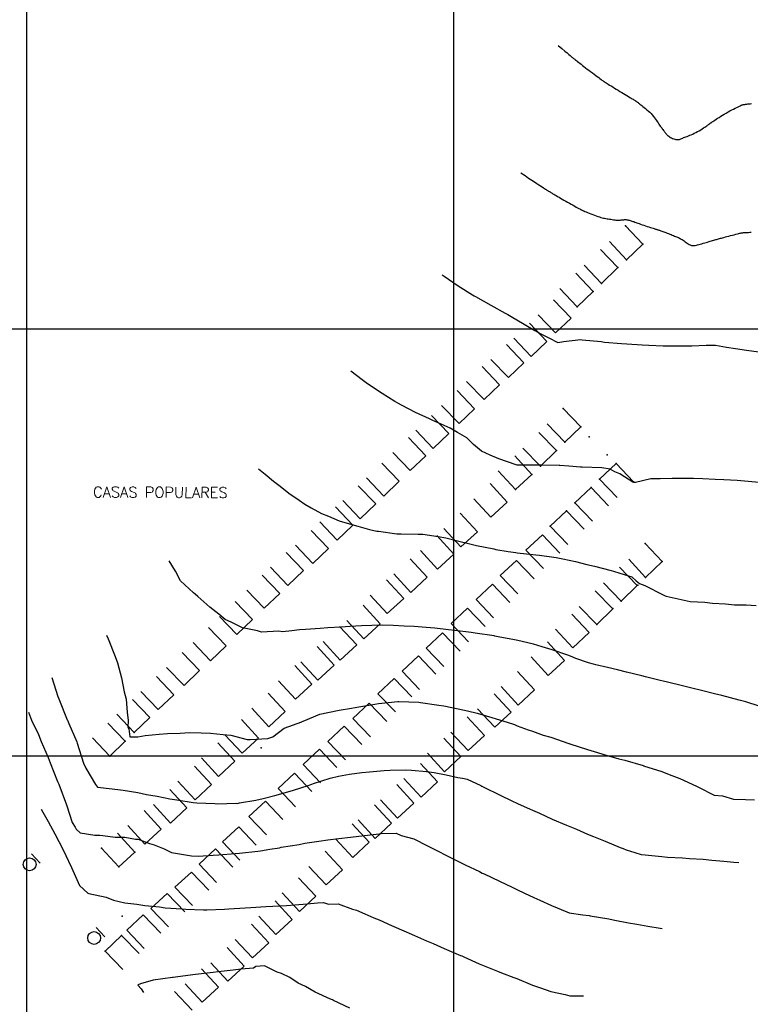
# Model space of a CAD drawing. Header units: millimetres. Extents: x 196436 to 199900, y 8705373 to 8708636.
# Tile 12 of 238: x 197398 to 197569, y 8705842 to 8706072. Entities that reach past the tile are written whole.
import ezdxf
from ezdxf.enums import TextEntityAlignment as Align

# ---------------------------------------------------------------- set-up
doc = ezdxf.new("R2010")
doc.units = ezdxf.units.MM
doc.header["$LTSCALE"] = 5
for name, color, linetype in [('$CURVAS1', 30, 'Continuous'), ('$CURVAS2', 40, 'Continuous'), ('CASA', 6, 'Continuous'), ('MALHA', 9, 'Continuous'), ('MEIO-FIO', 7, 'Continuous'), ('PL', 23, 'Continuous'), ('TXT_NRUA', 3, 'Continuous')]:
    doc.layers.add(name, color=color, linetype=linetype)
doc.styles.add('GEOSIS', font='ROMANS.SHX')

# ---------------------------------------------------------------- blocks, each defined once
blk = doc.blocks.new('PL')
at = {"layer": 'PL'}
blk.add_line((2.01, 1.49), (2.01, -1.49), dxfattribs=at)
blk.add_circle((0, 0), 1.49, dxfattribs=at)

msp = doc.modelspace()

# ---------------------------------------------------------------- linework, layer by layer
at = {"layer": '$CURVAS1'}
for points in [[(197497.354, 8706012.635, 710), (197497.823, 8706012.311, 710), (197501.061, 8706010.055, 710), (197504.489, 8706007.913, 710), (197504.87, 8706007.677, 710), (197505.193, 8706007.497, 710), (197508.768, 8706005.474, 710), (197512.075, 8706003.67, 710), (197512.694, 8706003.328, 710), (197513.478, 8706002.874, 710), (197516.567, 8706001.077, 710), (197519.077, 8705999.6, 710), (197520.437, 8705998.819, 710), (197522.332, 8705997.835, 710), (197524.415, 8705996.775, 710), (197525.389, 8705996.924, 710), (197525.785, 8705996.996, 710), (197529.836, 8705997.438, 710), (197530.155, 8705997.376, 710), (197534.541, 8705996.981, 710), (197535.39, 8705996.879, 710), (197539.316, 8705996.515, 710), (197540.607, 8705996.417, 710), (197544.167, 8705996.198, 710), (197545.74, 8705996.126, 710), (197549.089, 8705996.022, 710), (197550.798, 8705995.988, 710), (197554.086, 8705995.995, 710), (197555.782, 8705995.998, 710), (197559.161, 8705996.12, 710), (197559.985, 8705996.179, 710), (197561.36, 8705996.145, 710), (197563.952, 8705995.686, 710), (197566.067, 8705995.378, 710), (197568.612, 8705994.992, 710), (197571.469, 8705994.543, 710)], [(197405.985, 8705918.344, 715), (197407.349, 8705913.884, 715), (197407.619, 8705913.337, 715), (197409.586, 8705908.397, 715), (197409.613, 8705908.328, 715), (197409.906, 8705907.611, 715), (197411.798, 8705903.318, 715), (197411.872, 8705903.005, 715), (197413.382, 8705898.311, 715), (197413.891, 8705897.087, 715), (197416.201, 8705893.299, 715), (197416.674, 8705892.679, 715), (197417.333, 8705892.593, 715), (197421.416, 8705892.146, 715), (197422.644, 8705891.942, 715), (197426.056, 8705891.414, 715), (197428.11, 8705890.977, 715), (197430.642, 8705890.572, 715), (197433.62, 8705889.924, 715), (197435.231, 8705889.737, 715), (197439.013, 8705889.107, 715), (197439.887, 8705889.035, 715), (197444.14, 8705888.829, 715), (197444.76, 8705888.761, 715), (197449.087, 8705888.914, 715), (197449.419, 8705888.863, 715), (197449.876, 8705888.97, 715), (197453.726, 8705889.621, 715), (197455.427, 8705890.038, 715), (197458.185, 8705890.693, 715), (197461.222, 8705891.589, 715), (197462.559, 8705891.938, 715), (197466.008, 8705893.081, 715), (197466.836, 8705893.377, 715), (197467.205, 8705893.512, 715), (197471.145, 8705894.754, 715), (197473.086, 8705895.232, 715), (197475.671, 8705895.69, 715), (197478.541, 8705896.111, 715), (197480.366, 8705896.283, 715), (197483.786, 8705896.574, 715), (197485.189, 8705896.62, 715), (197488.86, 8705896.699, 715), (197490.172, 8705896.632, 715), (197493.676, 8705896.312, 715), (197495.441, 8705896.066, 715), (197498.288, 8705895.522, 715), (197500.99, 8705894.934, 715), (197502.106, 8705894.763, 715), (197503.166, 8705894.526, 715), (197506.374, 8705893.037, 715), (197506.622, 8705892.903, 715), (197506.914, 8705892.76, 715), (197507.099, 8705892.671, 715), (197510.925, 8705890.784, 715), (197513.653, 8705889.505, 715), (197514.974, 8705888.88, 715), (197517.242, 8705887.856, 715), (197519.045, 8705887.02, 715), (197520.104, 8705886.549, 715), (197523.137, 8705885.202, 715), (197526.469, 8705883.767, 715), (197527.255, 8705883.436, 715), (197528.766, 8705882.806, 715), (197531.387, 8705881.696, 715), (197532.765, 8705881.124, 715), (197535.535, 8705879.99, 715), (197539.019, 8705878.567, 715), (197539.7, 8705878.316, 715), (197540.394, 8705878.014, 715), (197542.453, 8705877.385, 715), (197543.983, 8705876.875, 715), (197544.88, 8705876.804, 715), (197548.763, 8705876.418, 715), (197550.109, 8705876.319, 715), (197553.623, 8705876.12, 715), (197555.275, 8705875.961, 715), (197558.464, 8705875.782, 715), (197560.456, 8705875.574, 715), (197563.266, 8705875.37, 715), (197565.664, 8705875.131, 715), (197566.828, 8705875.032, 715)]]:
    msp.add_polyline3d(points, dxfattribs=at)
at = {"layer": '$CURVAS2'}
for points in [[(197524.487, 8706066.311, 708), (197525.357, 8706065.585, 708), (197526.053, 8706065.004, 708), (197526.599, 8706064.548, 708), (197527.019, 8706064.197, 708), (197527.334, 8706063.933, 708), (197527.568, 8706063.737, 708), (197527.745, 8706063.589, 708), (197527.887, 8706063.47, 708), (197528.015, 8706063.364, 708), (197528.138, 8706063.264, 708), (197528.261, 8706063.165, 708), (197528.389, 8706063.062, 708), (197528.529, 8706062.951, 708), (197528.686, 8706062.827, 708), (197528.866, 8706062.686, 708), (197529.074, 8706062.522, 708), (197529.315, 8706062.334, 708), (197529.587, 8706062.121, 708), (197529.887, 8706061.886, 708), (197530.211, 8706061.633, 708), (197530.558, 8706061.364, 708), (197530.924, 8706061.082, 708), (197531.307, 8706060.789, 708), (197531.702, 8706060.489, 708), (197532.106, 8706060.183, 708), (197532.513, 8706059.878, 708), (197532.914, 8706059.579, 708), (197533.301, 8706059.291, 708), (197533.667, 8706059.02, 708), (197534.004, 8706058.772, 708), (197534.302, 8706058.551, 708), (197534.556, 8706058.365, 708), (197534.759, 8706058.216, 708), (197534.915, 8706058.101, 708), (197535.031, 8706058.015, 708), (197535.114, 8706057.954, 708), (197535.17, 8706057.913, 708), (197535.207, 8706057.886, 708), (197535.23, 8706057.87, 708), (197535.247, 8706057.858, 708), (197535.263, 8706057.847, 708), (197535.287, 8706057.832, 708), (197535.325, 8706057.808, 708), (197535.383, 8706057.771, 708), (197535.469, 8706057.717, 708), (197535.59, 8706057.641, 708), (197535.753, 8706057.539, 708), (197535.964, 8706057.406, 708), (197536.228, 8706057.24, 708), (197536.54, 8706057.044, 708), (197536.892, 8706056.824, 708), (197537.275, 8706056.585, 708), (197537.683, 8706056.331, 708), (197538.107, 8706056.069, 708), (197538.54, 8706055.802, 708), (197538.974, 8706055.538, 708), (197539.401, 8706055.279, 708), (197539.817, 8706055.029, 708), (197540.217, 8706054.79, 708), (197540.598, 8706054.563, 708), (197540.955, 8706054.352, 708), (197541.284, 8706054.158, 708), (197541.581, 8706053.982, 708), (197541.841, 8706053.829, 708), (197542.063, 8706053.697, 708), (197542.249, 8706053.586, 708), (197542.404, 8706053.492, 708), (197542.533, 8706053.412, 708), (197542.64, 8706053.344, 708), (197542.732, 8706053.284, 708), (197542.811, 8706053.229, 708), (197542.883, 8706053.177, 708), (197542.954, 8706053.123, 708), (197543.027, 8706053.066, 708), (197543.11, 8706053, 708), (197543.206, 8706052.923, 708), (197543.321, 8706052.831, 708), (197543.461, 8706052.72, 708), (197543.632, 8706052.586, 708), (197543.838, 8706052.427, 708), (197544.082, 8706052.239, 708), (197544.359, 8706052.024, 708), (197544.662, 8706051.786, 708), (197544.98, 8706051.527, 708), (197545.308, 8706051.25, 708), (197545.637, 8706050.96, 708), (197545.958, 8706050.657, 708), (197546.264, 8706050.347, 708), (197546.549, 8706050.031, 708), (197546.813, 8706049.712, 708), (197547.057, 8706049.394, 708), (197547.285, 8706049.08, 708), (197547.499, 8706048.772, 708), (197547.7, 8706048.473, 708), (197547.892, 8706048.186, 708), (197548.075, 8706047.914, 708), (197548.252, 8706047.66, 708), (197548.424, 8706047.422, 708), (197548.588, 8706047.199, 708), (197548.747, 8706046.989, 708), (197548.898, 8706046.792, 708), (197549.042, 8706046.605, 708), (197549.179, 8706046.426, 708), (197549.308, 8706046.255, 708), (197549.429, 8706046.09, 708), (197549.546, 8706045.93, 708), (197549.664, 8706045.775, 708), (197549.786, 8706045.624, 708), (197549.916, 8706045.476, 708), (197550.059, 8706045.332, 708), (197550.219, 8706045.191, 708), (197550.399, 8706045.051, 708), (197550.603, 8706044.913, 708), (197550.827, 8706044.781, 708), (197551.065, 8706044.656, 708), (197551.312, 8706044.543, 708), (197551.563, 8706044.445, 708), (197551.812, 8706044.366, 708), (197552.053, 8706044.308, 708), (197552.282, 8706044.274, 708), (197552.494, 8706044.268, 708), (197552.694, 8706044.287, 708), (197552.885, 8706044.327, 708), (197553.073, 8706044.385, 708), (197553.263, 8706044.458, 708), (197553.46, 8706044.541, 708), (197553.669, 8706044.632, 708), (197553.895, 8706044.727, 708), (197554.141, 8706044.823, 708), (197554.408, 8706044.922, 708), (197554.695, 8706045.028, 708), (197554.999, 8706045.141, 708), (197555.321, 8706045.266, 708), (197555.659, 8706045.405, 708), (197556.011, 8706045.56, 708), (197556.377, 8706045.734, 708), (197556.754, 8706045.928, 708), (197557.136, 8706046.138, 708), (197557.515, 8706046.356, 708), (197557.884, 8706046.578, 708), (197558.237, 8706046.796, 708), (197558.564, 8706047.005, 708), (197558.86, 8706047.198, 708), (197559.116, 8706047.368, 708), (197559.328, 8706047.512, 708), (197559.499, 8706047.631, 708), (197559.635, 8706047.729, 708), (197559.743, 8706047.808, 708), (197559.829, 8706047.873, 708), (197559.898, 8706047.928, 708), (197559.958, 8706047.975, 708), (197560.014, 8706048.019, 708), (197560.072, 8706048.062, 708), (197560.137, 8706048.109, 708), (197560.215, 8706048.163, 708), (197560.31, 8706048.227, 708), (197560.427, 8706048.306, 708), (197560.571, 8706048.403, 708), (197560.748, 8706048.521, 708), (197560.962, 8706048.664, 708), (197561.216, 8706048.834, 708), (197561.509, 8706049.03, 708), (197561.836, 8706049.245, 708), (197562.193, 8706049.477, 708), (197562.575, 8706049.72, 708), (197562.979, 8706049.971, 708), (197563.401, 8706050.226, 708), (197563.837, 8706050.48, 708), (197564.281, 8706050.73, 708), (197564.726, 8706050.971, 708), (197565.164, 8706051.202, 708), (197565.587, 8706051.42, 708), (197565.986, 8706051.621, 708), (197566.353, 8706051.803, 708), (197566.68, 8706051.963, 708), (197566.959, 8706052.097, 708), (197567.184, 8706052.205, 708), (197567.362, 8706052.289, 708), (197567.502, 8706052.352, 708), (197567.613, 8706052.398, 708), (197567.705, 8706052.431, 708), (197567.788, 8706052.454, 708), (197567.869, 8706052.471, 708), (197567.96, 8706052.486, 708), (197568.068, 8706052.501, 708), (197568.195, 8706052.518, 708), (197568.343, 8706052.537, 708), (197568.515, 8706052.558, 708), (197568.711, 8706052.581, 708), (197568.934, 8706052.608, 708), (197569.184, 8706052.637, 708), (197569.463, 8706052.67, 708), (197569.772, 8706052.706, 708)], [(197515.803, 8706036.486, 709), (197516.753, 8706035.834, 709), (197517.591, 8706035.265, 709), (197518.324, 8706034.771, 709), (197518.964, 8706034.346, 709), (197519.517, 8706033.981, 709), (197519.994, 8706033.671, 709), (197520.402, 8706033.407, 709), (197520.752, 8706033.182, 709), (197521.052, 8706032.989, 709), (197521.308, 8706032.825, 709), (197521.526, 8706032.686, 709), (197521.713, 8706032.567, 709), (197521.874, 8706032.465, 709), (197522.015, 8706032.376, 709), (197522.142, 8706032.297, 709), (197522.261, 8706032.223, 709), (197522.379, 8706032.151, 709), (197522.499, 8706032.079, 709), (197522.626, 8706032.002, 709), (197522.764, 8706031.92, 709), (197522.918, 8706031.828, 709), (197523.091, 8706031.725, 709), (197523.288, 8706031.608, 709), (197523.513, 8706031.474, 709), (197523.769, 8706031.32, 709), (197524.056, 8706031.149, 709), (197524.37, 8706030.963, 709), (197524.71, 8706030.761, 709), (197525.072, 8706030.548, 709), (197525.456, 8706030.324, 709), (197525.858, 8706030.091, 709), (197526.276, 8706029.851, 709), (197526.707, 8706029.607, 709), (197527.143, 8706029.362, 709), (197527.574, 8706029.122, 709), (197527.992, 8706028.89, 709), (197528.388, 8706028.672, 709), (197528.751, 8706028.472, 709), (197529.075, 8706028.295, 709), (197529.348, 8706028.145, 709), (197529.565, 8706028.026, 709), (197529.73, 8706027.936, 709), (197529.852, 8706027.869, 709), (197529.936, 8706027.823, 709), (197529.991, 8706027.793, 709), (197530.023, 8706027.776, 709), (197530.04, 8706027.767, 709), (197530.05, 8706027.762, 709), (197530.06, 8706027.757, 709), (197530.076, 8706027.75, 709), (197530.109, 8706027.736, 709), (197530.165, 8706027.713, 709), (197530.252, 8706027.677, 709), (197530.378, 8706027.624, 709), (197530.552, 8706027.552, 709), (197530.781, 8706027.458, 709), (197531.07, 8706027.339, 709), (197531.409, 8706027.2, 709), (197531.787, 8706027.046, 709), (197532.192, 8706026.885, 709), (197532.611, 8706026.721, 709), (197533.032, 8706026.56, 709), (197533.444, 8706026.41, 709), (197533.833, 8706026.274, 709), (197534.19, 8706026.159, 709), (197534.52, 8706026.062, 709), (197534.826, 8706025.981, 709), (197535.116, 8706025.912, 709), (197535.396, 8706025.853, 709), (197535.67, 8706025.801, 709), (197535.946, 8706025.752, 709), (197536.229, 8706025.704, 709), (197536.524, 8706025.655, 709), (197536.827, 8706025.605, 709), (197537.135, 8706025.557, 709), (197537.442, 8706025.513, 709), (197537.746, 8706025.474, 709), (197538.042, 8706025.443, 709), (197538.324, 8706025.422, 709), (197538.59, 8706025.412, 709), (197538.836, 8706025.415, 709), (197539.063, 8706025.429, 709), (197539.276, 8706025.449, 709), (197539.476, 8706025.473, 709), (197539.667, 8706025.497, 709), (197539.853, 8706025.518, 709), (197540.036, 8706025.532, 709), (197540.219, 8706025.536, 709), (197540.405, 8706025.528, 709), (197540.594, 8706025.508, 709), (197540.786, 8706025.476, 709), (197540.982, 8706025.435, 709), (197541.179, 8706025.386, 709), (197541.38, 8706025.33, 709), (197541.582, 8706025.267, 709), (197541.787, 8706025.2, 709), (197541.995, 8706025.129, 709), (197542.208, 8706025.054, 709), (197542.431, 8706024.974, 709), (197542.668, 8706024.889, 709), (197542.921, 8706024.797, 709), (197543.196, 8706024.697, 709), (197543.495, 8706024.59, 709), (197543.823, 8706024.475, 709), (197544.181, 8706024.351, 709), (197544.561, 8706024.22, 709), (197544.953, 8706024.088, 709), (197545.345, 8706023.955, 709), (197545.729, 8706023.828, 709), (197546.092, 8706023.707, 709), (197546.426, 8706023.598, 709), (197546.719, 8706023.503, 709), (197546.964, 8706023.424, 709), (197547.167, 8706023.361, 709), (197547.335, 8706023.309, 709), (197547.477, 8706023.266, 709), (197547.601, 8706023.23, 709), (197547.715, 8706023.197, 709), (197547.828, 8706023.164, 709), (197547.947, 8706023.129, 709), (197548.081, 8706023.089, 709), (197548.23, 8706023.043, 709), (197548.395, 8706022.99, 709), (197548.577, 8706022.931, 709), (197548.776, 8706022.863, 709), (197548.993, 8706022.788, 709), (197549.228, 8706022.704, 709), (197549.482, 8706022.61, 709), (197549.754, 8706022.506, 709), (197550.04, 8706022.395, 709), (197550.335, 8706022.278, 709), (197550.635, 8706022.159, 709), (197550.934, 8706022.038, 709), (197551.227, 8706021.92, 709), (197551.508, 8706021.805, 709), (197551.774, 8706021.696, 709), (197552.021, 8706021.595, 709), (197552.25, 8706021.499, 709), (197552.468, 8706021.406, 709), (197552.677, 8706021.311, 709), (197552.883, 8706021.211, 709), (197553.089, 8706021.103, 709), (197553.3, 8706020.984, 709), (197553.521, 8706020.85, 709), (197553.754, 8706020.7, 709), (197553.996, 8706020.538, 709), (197554.242, 8706020.369, 709), (197554.489, 8706020.2, 709), (197554.732, 8706020.036, 709), (197554.966, 8706019.883, 709), (197555.186, 8706019.747, 709), (197555.389, 8706019.633, 709), (197555.571, 8706019.547, 709), (197555.739, 8706019.487, 709), (197555.9, 8706019.451, 709), (197556.061, 8706019.437, 709), (197556.231, 8706019.444, 709), (197556.415, 8706019.469, 709), (197556.624, 8706019.51, 709), (197556.862, 8706019.566, 709), (197557.137, 8706019.635, 709), (197557.443, 8706019.713, 709), (197557.772, 8706019.8, 709), (197558.118, 8706019.893, 709), (197558.472, 8706019.99, 709), (197558.828, 8706020.088, 709), (197559.177, 8706020.187, 709), (197559.514, 8706020.283, 709), (197559.831, 8706020.376, 709), (197560.129, 8706020.464, 709), (197560.409, 8706020.548, 709), (197560.675, 8706020.628, 709), (197560.926, 8706020.704, 709), (197561.165, 8706020.777, 709), (197561.394, 8706020.846, 709), (197561.614, 8706020.912, 709), (197561.828, 8706020.974, 709), (197562.041, 8706021.036, 709), (197562.26, 8706021.097, 709), (197562.491, 8706021.161, 709), (197562.74, 8706021.229, 709), (197563.013, 8706021.302, 709), (197563.317, 8706021.382, 709), (197563.657, 8706021.472, 709), (197564.037, 8706021.571, 709), (197564.447, 8706021.678, 709), (197564.874, 8706021.789, 709), (197565.303, 8706021.9, 709), (197565.722, 8706022.008, 709), (197566.117, 8706022.109, 709), (197566.474, 8706022.2, 709), (197566.782, 8706022.278, 709), (197567.029, 8706022.34, 709), (197567.226, 8706022.387, 709), (197567.385, 8706022.421, 709), (197567.52, 8706022.446, 709), (197567.644, 8706022.463, 709), (197567.77, 8706022.476, 709), (197567.911, 8706022.485, 709), (197568.081, 8706022.495, 709), (197568.29, 8706022.506, 709), (197568.533, 8706022.519, 709), (197568.805, 8706022.534, 709), (197569.097, 8706022.55, 709), (197569.405, 8706022.566, 709), (197569.719, 8706022.583, 709)], [(197571.595, 8705964.022, 711), (197568.138, 8705964.314, 711), (197566.404, 8705964.431, 711), (197563.299, 8705964.654, 711), (197561.293, 8705964.677, 711), (197558.386, 8705964.847, 711), (197556.195, 8705964.897, 711), (197553.433, 8705964.963, 711), (197551.173, 8705964.963, 711), (197548.384, 8705964.888, 711), (197546.235, 8705964.861, 711), (197542.6, 8705964.002, 711), (197542.195, 8705963.977, 711), (197541.963, 8705964.054, 711), (197538.922, 8705965.995, 711), (197537.811, 8705966.463, 711), (197536.69, 8705967.11, 711), (197534.732, 8705967.388, 711), (197530.093, 8705967.609, 711), (197529.935, 8705967.551, 711), (197529.707, 8705967.593, 711), (197526.972, 8705967.814, 711), (197524.894, 8705967.984, 711), (197524.778, 8705968.002, 711), (197520.585, 8705968.064, 711), (197520.443, 8705968.075, 711), (197519.918, 8705968.053, 711), (197519.708, 8705968.058, 711), (197514.922, 8705968.082, 711), (197514.697, 8705968.102, 711), (197510.642, 8705969.529, 711), (197508.564, 8705970.415, 711), (197506.558, 8705971.363, 711), (197504.671, 8705972.912, 711), (197503.106, 8705974.447, 711), (197500.971, 8705975.681, 711), (197499.223, 8705976.678, 711), (197496.414, 8705977.948, 711), (197495.15, 8705978.534, 711), (197494.395, 8705978.89, 711), (197491.08, 8705980.395, 711), (197487.814, 8705982.109, 711), (197487.114, 8705982.464, 711), (197486.233, 8705982.993, 711), (197483.281, 8705984.794, 711), (197480.583, 8705986.641, 711), (197479.555, 8705987.337, 711), (197478.641, 8705988.026, 711), (197475.93, 8705990.079, 711)], [(197454.345, 8705967.203, 712), (197455.904, 8705965.926, 712), (197457.887, 8705964.296, 712), (197459.417, 8705963.11, 712), (197461.488, 8705961.506, 712), (197463.907, 8705959.832, 712), (197465.195, 8705958.929, 712), (197466.717, 8705958.078, 712), (197469.116, 8705956.772, 712), (197470.724, 8705956.135, 712), (197473.256, 8705955.048, 712), (197476.758, 8705954.022, 712), (197477.608, 8705953.745, 712), (197480.323, 8705953.018, 712), (197482.023, 8705952.565, 712), (197482.467, 8705952.568, 712), (197486.726, 8705951.955, 712), (197487.759, 8705951.955, 712), (197491.711, 8705951.904, 712), (197492.791, 8705951.867, 712), (197496.432, 8705951.331, 712), (197498.178, 8705951.064, 712), (197500.946, 8705950.347, 712), (197503.858, 8705949.667, 712), (197505.402, 8705949.25, 712), (197509.449, 8705948.449, 712), (197509.951, 8705948.336, 712), (197512.833, 8705947.876, 712), (197514.585, 8705947.589, 712), (197514.879, 8705947.557, 712), (197519.314, 8705947.033, 712), (197520.172, 8705946.942, 712), (197524.018, 8705946.425, 712), (197525.578, 8705946.099, 712), (197528.568, 8705945.512, 712), (197531.197, 8705944.827, 712), (197533.034, 8705944.434, 712), (197536.892, 8705943.399, 712), (197537.458, 8705943.273, 712), (197538.982, 8705942.761, 712), (197541.768, 8705941.886, 712), (197542.794, 8705940.955, 712), (197543.578, 8705940.386, 712), (197544.832, 8705939.843, 712), (197549.063, 8705937.717, 712), (197549.567, 8705937.488, 712), (197549.832, 8705937.409, 712), (197554.044, 8705936.432, 712), (197555.433, 8705936.173, 712), (197558.816, 8705935.959, 712), (197560.651, 8705935.709, 712), (197563.655, 8705935.618, 712), (197565.798, 8705935.391, 712), (197568.527, 8705935.344, 712), (197570.89, 8705935.182, 712)], [(197571.59, 8705911.663, 713), (197568.416, 8705912.632, 713), (197567.228, 8705912.947, 713), (197566.88, 8705913.026, 713), (197562.815, 8705914.13, 713), (197561.151, 8705914.523, 713), (197558.375, 8705915.259, 713), (197555.46, 8705915.941, 713), (197553.908, 8705916.336, 713), (197549.792, 8705917.313, 713), (197549.434, 8705917.399, 713), (197548.117, 8705917.721, 713), (197544.975, 8705918.491, 713), (197544.11, 8705918.715, 713), (197540.531, 8705919.613, 713), (197538.417, 8705920.138, 713), (197536.078, 8705920.716, 713), (197533.299, 8705921.295, 713), (197532.783, 8705921.443, 713), (197531.591, 8705921.754, 713), (197528.649, 8705922.806, 713), (197527.372, 8705923.319, 713), (197526.754, 8705923.545, 713), (197523.114, 8705924.809, 713), (197520.788, 8705925.521, 713), (197518.76, 8705926.109, 713), (197515.08, 8705926.974, 713), (197514.279, 8705927.158, 713), (197510.495, 8705927.886, 713), (197509.714, 8705928.04, 713), (197509.551, 8705928.065, 713), (197505.057, 8705928.741, 713), (197504.17, 8705928.857, 713), (197500.352, 8705929.345, 713), (197498.861, 8705929.505, 713), (197495.62, 8705929.898, 713), (197493.609, 8705930.035, 713), (197490.788, 8705930.253, 713), (197488.454, 8705930.372, 713), (197485.913, 8705930.521, 713), (197483.372, 8705930.559, 713), (197480.905, 8705930.527, 713), (197478.437, 8705930.451, 713), (197475.777, 8705930.296, 713), (197473.593, 8705930.156, 713), (197470.591, 8705929.95, 713), (197468.773, 8705929.814, 713), (197465.385, 8705929.563, 713), (197463.951, 8705929.476, 713), (197462.15, 8705929.29, 713), (197459.961, 8705929.069, 713), (197459.089, 8705929.219, 713), (197455.073, 8705928.99, 713), (197454.081, 8705929.258, 713), (197450.563, 8705929.981, 713), (197448.12, 8705931.224, 713), (197446.537, 8705931.931, 713), (197445.031, 8705933.173, 713), (197442.985, 8705934.816, 713), (197440.142, 8705937.267, 713), (197439.496, 8705937.828, 713), (197439.11, 8705938.199, 713), (197436.065, 8705940.953, 713), (197434.932, 8705943.217, 713), (197433.425, 8705945.645, 713)], [(197418.75, 8705928.288, 714), (197419.182, 8705927.38, 714), (197420.777, 8705923.279, 714), (197421.342, 8705921.741, 714), (197422.254, 8705918.272, 714), (197422.933, 8705914.974, 714), (197423.401, 8705913.267, 714), (197423.565, 8705910.256, 714), (197423.863, 8705908.265, 714), (197423.771, 8705906.719, 714), (197423.995, 8705906.322, 714), (197424.252, 8705904.483, 714), (197426.086, 8705904.447, 714), (197427.808, 8705904.791, 714), (197431.123, 8705905.061, 714), (197433.042, 8705905.234, 714), (197435.98, 8705905.328, 714), (197438.156, 8705905.437, 714), (197440.945, 8705905.377, 714), (197443.105, 8705905.314, 714), (197446.11, 8705905.023, 714), (197447.872, 8705904.832, 714), (197451.699, 8705903.809, 714), (197452.381, 8705903.838, 714), (197456.564, 8705904.061, 714), (197457.714, 8705904.475, 714), (197460.374, 8705906.444, 714), (197464.482, 8705907.951, 714), (197464.588, 8705908.011, 714), (197464.788, 8705908.086, 714), (197468.701, 8705909.744, 714), (197470.617, 8705910.175, 714), (197473.221, 8705910.732, 714), (197476.138, 8705911.184, 714), (197477.85, 8705911.461, 714), (197481.616, 8705912.106, 714), (197482.457, 8705912.233, 714), (197486.935, 8705912.716, 714), (197487.193, 8705912.744, 714), (197491.875, 8705912.576, 714), (197492.293, 8705912.52, 714), (197496.544, 8705911.9, 714), (197497.702, 8705911.671, 714), (197501.119, 8705911.037, 714), (197503.262, 8705910.517, 714), (197505.583, 8705909.955, 714), (197509.01, 8705908.982, 714), (197509.961, 8705908.702, 714), (197512.536, 8705907.877, 714), (197514.279, 8705907.331, 714), (197514.949, 8705907.062, 714), (197517.517, 8705906.092, 714), (197518.513, 8705905.794, 714), (197521.019, 8705904.876, 714), (197522.793, 8705904.347, 714), (197526.993, 8705902.884, 714), (197527.055, 8705902.866, 714), (197527.223, 8705902.812, 714), (197531.375, 8705901.499, 714), (197532.921, 8705900.986, 714), (197535.723, 8705900.188, 714), (197538.738, 8705899.312, 714), (197540.113, 8705898.958, 714), (197544.39, 8705897.737, 714), (197544.492, 8705897.708, 714), (197544.526, 8705897.697, 714), (197548.803, 8705896.324, 714), (197550.522, 8705895.661, 714), (197553.011, 8705894.735, 714), (197556.862, 8705892.929, 714), (197557.064, 8705892.84, 714), (197557.333, 8705892.68, 714), (197561.04, 8705890.792, 714), (197562.981, 8705890.644, 714), (197565.584, 8705889.868, 714), (197568.383, 8705889.808, 714), (197570.512, 8705889.703, 714)], [(197400.484, 8705910.216, 716), (197401.215, 8705908.365, 716), (197402.865, 8705905.013, 716), (197403.462, 8705903.355, 716), (197405.136, 8705899.593, 716), (197405.541, 8705898.345, 716), (197407.319, 8705893.998, 716), (197407.614, 8705893.336, 716), (197409.378, 8705888.502, 716), (197409.443, 8705888.328, 716), (197409.453, 8705888.307, 716), (197410.703, 8705884.414, 716), (197411.433, 8705883.32, 716), (197411.679, 8705882.798, 716), (197412.607, 8705881.971, 716), (197416.003, 8705881.439, 716), (197417.18, 8705881.399, 716), (197417.893, 8705881.371, 716), (197420.788, 8705880.992, 716), (197423.081, 8705880.969, 716), (197425.558, 8705880.515, 716), (197426.209, 8705880.483, 716), (197428.799, 8705879.495, 716), (197429.896, 8705879.183, 716), (197432.25, 8705878.228, 716), (197434.004, 8705877.396, 716), (197434.915, 8705877.217, 716), (197438.628, 8705876.632, 716), (197440.233, 8705876.552, 716), (197443.696, 8705876.744, 716), (197445.084, 8705876.832, 716), (197448.906, 8705877.137, 716), (197449.877, 8705877.229, 716), (197454.186, 8705877.669, 716), (197454.787, 8705877.741, 716), (197456.967, 8705878.12, 716), (197459.228, 8705878.496, 716), (197459.668, 8705878.6, 716), (197463.832, 8705879.275, 716), (197465.166, 8705879.564, 716), (197468.463, 8705880, 716), (197470.562, 8705880.327, 716), (197473.135, 8705880.641, 716), (197475.901, 8705880.975, 716), (197477.844, 8705881.207, 716), (197481.226, 8705881.595, 716), (197482.582, 8705881.714, 716), (197483.106, 8705881.814, 716), (197486.594, 8705881.915, 716), (197487.758, 8705881.336, 716), (197490.718, 8705880.547, 716), (197493.937, 8705878.932, 716), (197494.722, 8705878.555, 716), (197495.931, 8705877.949, 716), (197498.695, 8705876.501, 716), (197500.584, 8705875.579, 716), (197502.705, 8705874.521, 716), (197506.056, 8705872.905, 716), (197506.731, 8705872.573, 716), (197507.16, 8705872.369, 716), (197510.76, 8705870.63, 716), (197513.702, 8705869.23, 716), (197514.8, 8705868.708, 716), (197516.629, 8705867.859, 716), (197518.852, 8705866.812, 716), (197520.193, 8705866.192, 716), (197522.915, 8705864.937, 716), (197526.511, 8705863.506, 716), (197527.079, 8705863.26, 716), (197530.277, 8705862.799, 716), (197531.752, 8705862.593, 716), (197531.976, 8705862.543, 716), (197536.39, 8705861.854, 716), (197537.414, 8705861.635, 716), (197540.941, 8705860.945, 716), (197542.923, 8705860.583, 716), (197545.53, 8705860.109, 716), (197548.362, 8705859.674, 716), (197548.856, 8705859.597, 716)], [(197403.454, 8705887.541, 717), (197403.863, 8705886.778, 717), (197405.116, 8705884.617, 717), (197406.669, 8705881.749, 717), (197408.503, 8705878.139, 717), (197410.536, 8705873.827, 717), (197412.473, 8705869.66, 717), (197414.36, 8705867.88, 717), (197414.621, 8705867.812, 717), (197418.673, 8705866.894, 717), (197420.403, 8705866.207, 717), (197423.033, 8705865.605, 717), (197425.859, 8705865.264, 717), (197427.72, 8705864.965, 717), (197431.14, 8705864.673, 717), (197432.469, 8705864.446, 717), (197436.369, 8705864.189, 717), (197437.301, 8705864.093, 717), (197441.482, 8705863.937, 717), (197442.233, 8705863.936, 717), (197446.383, 8705864.117, 717), (197447.375, 8705864.195, 717), (197451.227, 8705864.41, 717), (197452.544, 8705864.508, 717), (197456.072, 8705864.701, 717), (197457.704, 8705864.802, 717), (197460.914, 8705864.998, 717), (197462.889, 8705865.147, 717), (197465.733, 8705865.342, 717), (197468.13, 8705865.602, 717), (197469.544, 8705865.7, 717), (197470.749, 8705865.289, 717), (197473.019, 8705865.36, 717), (197476.319, 8705864.113, 717), (197477.263, 8705863.843, 717), (197479.212, 8705863.022, 717), (197481.39, 8705862.093, 717), (197482.562, 8705861.578, 717), (197485.502, 8705860.315, 717), (197488.908, 8705858.835, 717), (197489.605, 8705858.518, 717), (197490.857, 8705857.971, 717), (197493.702, 8705856.711, 717), (197495.28, 8705856.038, 717), (197497.799, 8705854.904, 717), (197501.634, 8705853.277, 717), (197501.923, 8705853.147, 717), (197502.457, 8705852.92, 717), (197506.022, 8705851.345, 717), (197507.976, 8705850.542, 717), (197510.291, 8705849.621, 717), (197511.272, 8705849.189, 717), (197514.157, 8705848.133, 717), (197514.377, 8705848.046, 717), (197514.869, 8705847.866, 717), (197518.503, 8705846.295, 717), (197520.351, 8705845.696, 717), (197522.78, 8705844.843, 717), (197526.118, 8705844.123, 717), (197527.276, 8705843.823, 717), (197530.477, 8705843.813, 717)], [(197475.703, 8705840.931, 718), (197471.918, 8705842.748, 718), (197471.663, 8705842.851, 718), (197471.241, 8705843.057, 718), (197467.586, 8705844.699, 718), (197465.322, 8705845.997, 718), (197463.634, 8705846.794, 718), (197461.691, 8705848.099, 718), (197459.761, 8705849.045, 718), (197458.687, 8705849.325, 718), (197455.776, 8705850.846, 718), (197453.753, 8705850.713, 718), (197453.199, 8705850.334, 718), (197450.264, 8705850.083, 718), (197448.441, 8705849.866, 718), (197444.91, 8705849.405, 718), (197443.752, 8705849.26, 718), (197439.591, 8705848.795, 718), (197439.01, 8705848.761, 718), (197434.943, 8705848.216, 718), (197434.332, 8705848.131, 718), (197434.229, 8705848.101, 718), (197429.664, 8705847.481, 718), (197426.68, 8705846.653, 718), (197426.152, 8705846.383, 718), (197426.124, 8705846.34, 718), (197426.863, 8705845.443, 718), (197427.397, 8705844.635, 718)]]:
    msp.add_polyline3d(points, dxfattribs=at)
at = {"layer": 'CASA'}
for points in [[(197544.299, 8706019.788), (197540.264, 8706024.104)], [(197540.525, 8706016.116), (197536.491, 8706020.431)], [(197540.525, 8706016.116), (197544.299, 8706019.788)], [(197538.505, 8706014.292), (197534.408, 8706018.537)], [(197532.722, 8706008.713), (197528.676, 8706013.007)], [(197534.69, 8706010.61), (197530.593, 8706014.855)], [(197534.69, 8706010.61), (197538.505, 8706014.292)], [(197528.921, 8706005.132), (197524.876, 8706009.427)], [(197528.921, 8706005.132), (197532.722, 8706008.713)], [(197527.536, 8706002.484), (197523.454, 8706006.743)], [(197521.842, 8705997.01), (197517.76, 8706001.269)], [(197523.898, 8705998.997), (197519.816, 8706003.257)], [(197523.898, 8705998.997), (197527.536, 8706002.484)], [(197518.204, 8705993.523), (197514.122, 8705997.783)], [(197518.204, 8705993.523), (197521.842, 8705997.01)], [(197516.484, 8705992.034), (197512.402, 8705996.294)], [(197512.846, 8705988.547), (197508.764, 8705992.807)], [(197512.846, 8705988.547), (197516.484, 8705992.034)], [(197510.792, 8705986.893), (197506.709, 8705991.153)], [(197507.153, 8705983.406), (197503.071, 8705987.666)], [(197504.93, 8705981.253), (197500.848, 8705985.513)], [(197507.153, 8705983.406), (197510.792, 8705986.893)], [(197501.292, 8705977.766), (197497.21, 8705982.026)], [(197501.292, 8705977.766), (197504.93, 8705981.253)], [(197529.834, 8705977.059), (197525.709, 8705981.349)], [(197498.901, 8705975.447), (197494.819, 8705979.707)], [(197495.263, 8705971.961), (197491.181, 8705976.22)], [(197526.055, 8705973.462), (197521.929, 8705977.753)], [(197526.055, 8705973.462), (197529.834, 8705977.059)], [(197493.516, 8705970.254), (197489.433, 8705974.513)], [(197495.263, 8705971.961), (197498.901, 8705975.447)], [(197524.093, 8705971.472), (197519.982, 8705975.704)], [(197520.347, 8705967.833), (197516.236, 8705972.065)], [(197520.347, 8705967.833), (197524.093, 8705971.472)], [(197489.877, 8705966.767), (197485.795, 8705971.027)], [(197489.877, 8705966.767), (197493.516, 8705970.254)], [(197518.332, 8705965.9), (197514.326, 8705970.231)], [(197487.319, 8705964.282), (197483.237, 8705968.542)], [(197514.498, 8705962.354), (197510.492, 8705966.686)], [(197534.194, 8705964.795), (197538.084, 8705968.403)], [(197538.084, 8705968.403), (197542.184, 8705964.115)], [(197483.681, 8705960.795), (197479.599, 8705965.055)], [(197483.681, 8705960.795), (197487.319, 8705964.282)], [(197514.498, 8705962.354), (197518.332, 8705965.9)], [(197534.194, 8705964.795), (197538.295, 8705960.508)], [(197481.793, 8705958.974), (197477.71, 8705963.233)], [(197512.588, 8705959.389), (197508.582, 8705963.72)], [(197528.446, 8705959.243), (197532.221, 8705962.854)], [(197532.221, 8705962.854), (197536.321, 8705958.567)], [(197478.154, 8705955.487), (197474.072, 8705959.747)], [(197508.754, 8705955.843), (197504.748, 8705960.174)], [(197476.434, 8705953.998), (197472.352, 8705958.258)], [(197478.154, 8705955.487), (197481.793, 8705958.974)], [(197508.754, 8705955.843), (197512.588, 8705959.389)], [(197522.659, 8705953.78), (197526.493, 8705957.339)], [(197526.493, 8705957.339), (197530.594, 8705953.051)], [(197528.446, 8705959.243), (197532.547, 8705954.956)], [(197505.587, 8705952.454), (197501.581, 8705956.785)], [(197470.74, 8705948.524), (197466.658, 8705952.784)], [(197472.796, 8705950.511), (197468.714, 8705954.771)], [(197472.796, 8705950.511), (197476.434, 8705953.998)], [(197501.753, 8705948.908), (197497.747, 8705953.24)], [(197522.659, 8705953.78), (197526.759, 8705949.493)], [(197500.087, 8705947.254), (197496.081, 8705951.585)], [(197501.753, 8705948.908), (197505.587, 8705952.454)], [(197516.97, 8705948.164), (197520.804, 8705951.723)], [(197520.804, 8705951.723), (197524.905, 8705947.436)], [(197467.102, 8705945.037), (197463.02, 8705949.297)], [(197467.102, 8705945.037), (197470.74, 8705948.524)], [(197516.97, 8705948.164), (197521.071, 8705943.877)], [(197548.852, 8705945.482), (197544.919, 8705949.742)], [(197464.881, 8705943.384), (197460.799, 8705947.644)], [(197493.839, 8705941.809), (197489.833, 8705946.14)], [(197496.254, 8705943.708), (197492.247, 8705948.04)], [(197496.254, 8705943.708), (197500.087, 8705947.254)], [(197544.968, 8705941.749), (197541.035, 8705946.009)], [(197461.243, 8705939.897), (197457.16, 8705944.157)], [(197510.935, 8705942.187), (197514.77, 8705945.745)], [(197514.77, 8705945.745), (197518.87, 8705941.458)], [(197543.014, 8705939.844), (197538.889, 8705944.134)], [(197544.968, 8705941.749), (197548.852, 8705945.482)], [(197459.305, 8705938.025), (197455.223, 8705942.285)], [(197461.243, 8705939.897), (197464.881, 8705943.384)], [(197488.341, 8705936.857), (197484.335, 8705941.189)], [(197490.006, 8705938.263), (197486, 8705942.595)], [(197490.006, 8705938.263), (197493.839, 8705941.809)], [(197510.935, 8705942.187), (197515.036, 8705937.899)], [(197505.29, 8705936.595), (197509.124, 8705940.153)], [(197509.124, 8705940.153), (197513.224, 8705935.866)], [(197539.234, 8705936.247), (197535.109, 8705940.538)], [(197539.234, 8705936.247), (197543.014, 8705939.844)], [(197455.667, 8705934.539), (197451.585, 8705938.798)], [(197455.667, 8705934.539), (197459.305, 8705938.025)], [(197484.507, 8705933.312), (197480.501, 8705937.643)], [(197484.507, 8705933.312), (197488.341, 8705936.857)], [(197505.29, 8705936.595), (197509.39, 8705932.307)], [(197537.298, 8705934.397), (197533.187, 8705938.629)], [(197452.941, 8705931.888), (197448.859, 8705936.147)], [(197482.838, 8705930.911), (197478.832, 8705935.243)], [(197499.45, 8705931.003), (197503.284, 8705934.562)], [(197503.284, 8705934.562), (197507.385, 8705930.275)], [(197533.552, 8705930.758), (197529.441, 8705934.99)], [(197533.552, 8705930.758), (197537.298, 8705934.397)], [(197449.303, 8705928.401), (197445.221, 8705932.661)], [(197531.74, 8705928.869), (197527.734, 8705933.2)], [(197446.744, 8705925.749), (197442.662, 8705930.009)], [(197449.303, 8705928.401), (197452.941, 8705931.888)], [(197477.339, 8705925.96), (197473.333, 8705930.292)], [(197479.004, 8705927.366), (197474.998, 8705931.697)], [(197479.004, 8705927.366), (197482.838, 8705930.911)], [(197499.45, 8705931.003), (197503.551, 8705926.716)], [(197493.61, 8705925.219), (197497.444, 8705928.777)], [(197497.444, 8705928.777), (197501.545, 8705924.49)], [(197527.907, 8705925.323), (197523.901, 8705929.655)], [(197527.907, 8705925.323), (197531.74, 8705928.869)], [(197443.106, 8705922.263), (197439.024, 8705926.522)], [(197443.106, 8705922.263), (197446.744, 8705925.749)], [(197472.09, 8705921.257), (197468.084, 8705925.588)], [(197473.505, 8705922.415), (197469.499, 8705926.746)], [(197473.505, 8705922.415), (197477.339, 8705925.96)], [(197493.61, 8705925.219), (197497.71, 8705920.931)], [(197525.996, 8705922.357), (197521.99, 8705926.689)], [(197440.548, 8705919.944), (197436.466, 8705924.204)], [(197487.965, 8705919.82), (197491.799, 8705923.379)], [(197491.799, 8705923.379), (197495.9, 8705919.092)], [(197522.163, 8705918.812), (197518.157, 8705923.143)], [(197436.91, 8705916.457), (197432.828, 8705920.717)], [(197466.843, 8705916.802), (197462.837, 8705921.133)], [(197468.257, 8705917.711), (197464.251, 8705922.043)], [(197468.257, 8705917.711), (197472.09, 8705921.257)], [(197522.163, 8705918.812), (197525.996, 8705922.357)], [(197434.52, 8705914.305), (197430.438, 8705918.565)], [(197436.91, 8705916.457), (197440.548, 8705919.944)], [(197487.965, 8705919.82), (197492.066, 8705915.533)], [(197518.995, 8705915.423), (197514.989, 8705919.754)], [(197463.009, 8705913.256), (197459.003, 8705917.588)], [(197463.009, 8705913.256), (197466.843, 8705916.802)], [(197482.289, 8705914.554), (197486.123, 8705918.112)], [(197486.123, 8705918.112), (197490.224, 8705913.825)], [(197515.162, 8705911.877), (197511.156, 8705916.209)], [(197430.882, 8705910.818), (197426.8, 8705915.078)], [(197430.882, 8705910.818), (197434.52, 8705914.305)], [(197460.591, 8705910.362), (197456.585, 8705914.693)], [(197482.289, 8705914.554), (197486.389, 8705910.266)], [(197513.496, 8705910.223), (197509.49, 8705914.554)], [(197515.162, 8705911.877), (197518.995, 8705915.423)], [(197428.911, 8705908.964), (197424.828, 8705913.224)], [(197476.449, 8705908.769), (197480.283, 8705912.328)], [(197480.283, 8705912.328), (197484.383, 8705908.04)], [(197425.272, 8705905.477), (197421.19, 8705909.737)], [(197425.272, 8705905.477), (197428.911, 8705908.964)], [(197456.757, 8705906.816), (197452.751, 8705911.147)], [(197456.757, 8705906.816), (197460.591, 8705910.362)], [(197507.248, 8705904.777), (197503.242, 8705909.109)], [(197509.662, 8705906.677), (197505.656, 8705911.009)], [(197509.662, 8705906.677), (197513.496, 8705910.223)], [(197423.165, 8705903.424), (197419.082, 8705907.683)], [(197454.34, 8705904.17), (197450.334, 8705908.501)], [(197470.61, 8705903.371), (197474.444, 8705906.93)], [(197474.444, 8705906.93), (197478.545, 8705902.643)], [(197476.449, 8705908.769), (197480.549, 8705904.482)], [(197450.506, 8705900.624), (197446.5, 8705904.956)], [(197503.414, 8705901.232), (197499.408, 8705905.563)], [(197503.414, 8705901.232), (197507.248, 8705904.777)], [(197419.526, 8705899.937), (197415.444, 8705904.197)], [(197419.526, 8705899.937), (197423.165, 8705903.424)], [(197448.839, 8705898.721), (197444.833, 8705903.053)], [(197450.506, 8705900.624), (197454.34, 8705904.17)], [(197470.61, 8705903.371), (197474.71, 8705899.084)], [(197501.749, 8705899.826), (197497.743, 8705904.158)], [(197464.771, 8705897.974), (197468.606, 8705901.533)], [(197468.606, 8705901.533), (197472.706, 8705897.245)], [(197497.916, 8705896.281), (197493.91, 8705900.612)], [(197497.916, 8705896.281), (197501.749, 8705899.826)], [(197443.338, 8705893.273), (197439.332, 8705897.604)], [(197445.005, 8705895.176), (197440.999, 8705899.507)], [(197445.005, 8705895.176), (197448.839, 8705898.721)], [(197464.771, 8705897.974), (197468.872, 8705893.687)], [(197496.246, 8705893.88), (197492.24, 8705898.211)], [(197458.932, 8705892.383), (197462.766, 8705895.941)], [(197462.766, 8705895.941), (197466.867, 8705891.654)], [(197439.504, 8705889.727), (197435.498, 8705894.058)], [(197439.504, 8705889.727), (197443.338, 8705893.273)], [(197490.747, 8705888.929), (197486.741, 8705893.26)], [(197492.413, 8705890.334), (197488.407, 8705894.666)], [(197492.413, 8705890.334), (197496.246, 8705893.88)], [(197437.588, 8705887.825), (197433.582, 8705892.156)], [(197458.932, 8705892.383), (197463.032, 8705888.095)], [(197433.755, 8705884.279), (197429.749, 8705888.611)], [(197452.119, 8705885.827), (197455.953, 8705889.386)], [(197455.953, 8705889.386), (197460.054, 8705885.099)], [(197485.499, 8705884.225), (197481.493, 8705888.557)], [(197486.914, 8705885.383), (197482.908, 8705889.715)], [(197486.914, 8705885.383), (197490.747, 8705888.929)], [(197431.592, 8705882.876), (197427.586, 8705887.207)], [(197433.755, 8705884.279), (197437.588, 8705887.825)], [(197427.758, 8705879.33), (197423.752, 8705883.662)], [(197452.119, 8705885.827), (197456.22, 8705881.54)], [(197480.251, 8705879.771), (197476.245, 8705884.102)], [(197481.665, 8705880.68), (197477.659, 8705885.011)], [(197481.665, 8705880.68), (197485.499, 8705884.225)], [(197425.418, 8705877.491), (197421.309, 8705881.894)], [(197427.758, 8705879.33), (197431.592, 8705882.876)], [(197445.89, 8705879.85), (197449.725, 8705883.409)], [(197449.725, 8705883.409), (197453.825, 8705879.122)], [(197445.89, 8705879.85), (197449.991, 8705875.563)], [(197476.418, 8705876.225), (197472.412, 8705880.557)], [(197476.418, 8705876.225), (197480.251, 8705879.771)], [(197421.664, 8705874.002), (197417.555, 8705878.404)], [(197421.664, 8705874.002), (197425.418, 8705877.491)], [(197440.44, 8705874.645), (197444.275, 8705878.204)], [(197444.275, 8705878.204), (197448.375, 8705873.916)], [(197473.999, 8705873.33), (197469.993, 8705877.662)], [(197440.44, 8705874.645), (197444.541, 8705870.358)], [(197434.795, 8705869.247), (197438.63, 8705872.805)], [(197438.63, 8705872.805), (197442.73, 8705868.518)], [(197470.166, 8705869.785), (197466.16, 8705874.116)], [(197470.166, 8705869.785), (197473.999, 8705873.33)], [(197467.748, 8705867.139), (197463.742, 8705871.47)], [(197429.152, 8705864.236), (197432.987, 8705867.794)], [(197432.987, 8705867.794), (197437.087, 8705863.507)], [(197434.795, 8705869.247), (197438.896, 8705864.959)], [(197463.915, 8705863.593), (197459.909, 8705867.925)], [(197462.247, 8705861.69), (197458.241, 8705866.021)], [(197463.915, 8705863.593), (197467.748, 8705867.139)], [(197429.152, 8705864.236), (197433.253, 8705859.948)], [(197423.509, 8705859.225), (197427.344, 8705862.783)], [(197427.344, 8705862.783), (197431.444, 8705858.496)], [(197456.747, 8705856.241), (197452.741, 8705860.573)], [(197458.414, 8705858.144), (197454.408, 8705862.476)], [(197458.414, 8705858.144), (197462.247, 8705861.69)], [(197423.509, 8705859.225), (197427.61, 8705854.937)], [(197418.446, 8705854.258), (197422.243, 8705857.956)], [(197422.243, 8705857.956), (197426.394, 8705853.694)], [(197452.913, 8705852.696), (197448.907, 8705857.027)], [(197452.913, 8705852.696), (197456.747, 8705856.241)], [(197418.446, 8705854.258), (197422.598, 8705849.996)], [(197450.997, 8705850.794), (197446.991, 8705855.125)], [(197447.163, 8705847.248), (197443.157, 8705851.58)], [(197445, 8705845.845), (197440.994, 8705850.176)], [(197447.163, 8705847.248), (197450.997, 8705850.794)], [(197438.827, 8705840.46), (197434.718, 8705844.862)], [(197441.167, 8705842.299), (197437.161, 8705846.631)], [(197441.167, 8705842.299), (197445, 8705845.845)]]:
    msp.add_lwpolyline(points, dxfattribs=at)
for p in [(197540.264, 8706024.104, 709.072), (197544.299, 8706019.789, 709.179), (197540.526, 8706016.116, 709.263), (197538.506, 8706014.292, 709.347), (197534.69, 8706010.61, 709.476), (197532.723, 8706008.714, 709.572), (197528.922, 8706005.133, 709.685), (197525.709, 8705981.35, 710.606), (197529.834, 8705977.059, 710.696), (197526.055, 8705973.463, 710.806), (197524.093, 8705971.472, 710.883), (197520.347, 8705967.833, 711.008), (197538.084, 8705968.403, 710.936), (197518.332, 8705965.9, 711.066), (197534.194, 8705964.795, 711.115), (197514.498, 8705962.355, 711.174), (197532.221, 8705962.854, 711.148), (197542.185, 8705964.116, 710.994), (197526.493, 8705957.339, 711.373), (197528.446, 8705959.244, 711.326), (197522.659, 8705953.78, 711.603), (197544.919, 8705949.742, 711.648), (197548.853, 8705945.482, 711.683), (197544.968, 8705941.749, 711.913), (197543.127, 8705939.945, 712.028), (197537.314, 8705934.471, 712.423), (197539.235, 8705936.248, 712.341), (197533.552, 8705930.759, 712.578), (197425.272, 8705905.478, 713.933), (197423.165, 8705903.424, 714.072), (197419.527, 8705899.938, 714.286), (197417.555, 8705878.405, 716.24), (197425.418, 8705877.491, 716.317), (197421.664, 8705874.002, 716.467), (197422.243, 8705857.957, 717.418), (197418.446, 8705854.258, 717.615)]:
    msp.add_point(p, dxfattribs=at)
at = {"layer": 'MALHA'}
for p, q in [((197400, 8708635.599), (197400, 8705384.785)), ((197400, 8708635.599), (197400, 8705384.785)), ((197500, 8708635.599), (197500, 8705384.785)), ((197500, 8708635.599), (197500, 8705384.785)), ((196441.61, 8706000), (199000, 8706000)), ((196441.61, 8706000), (199000, 8706000)), ((196441.61, 8705900), (199000, 8705900)), ((196441.61, 8705900), (199000, 8705900))]:
    msp.add_line(p, q, dxfattribs=at)
at = {"layer": 'MEIO-FIO'}
for p in [(197531.738, 8705974.708, 710.709), (197536.007, 8705970.492, 710.857), (197454.946, 8705901.864, 714.027), (197422.388, 8705862.436, 717.194)]:
    msp.add_point(p, dxfattribs=at)

# ---------------------------------------------------------------- block references
at = {"layer": 'PL'}
for p, rotation in [((197400.764, 8705874.598), 43.01316904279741), ((197415.87, 8705857.359), 43.53099692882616)]:
    msp.add_blockref('PL', p, dxfattribs=dict(at, rotation=rotation))

# ---------------------------------------------------------------- texts
at = {"layer": 'TXT_NRUA', "style": 'GEOSIS'}
msp.add_text('CASAS POPULARES', height=2.5, rotation=359.749, dxfattribs=at).set_placement((197415.609, 8705959.768), align=Align.BOTTOM_LEFT)

doc.saveas('drawing.dxf')
